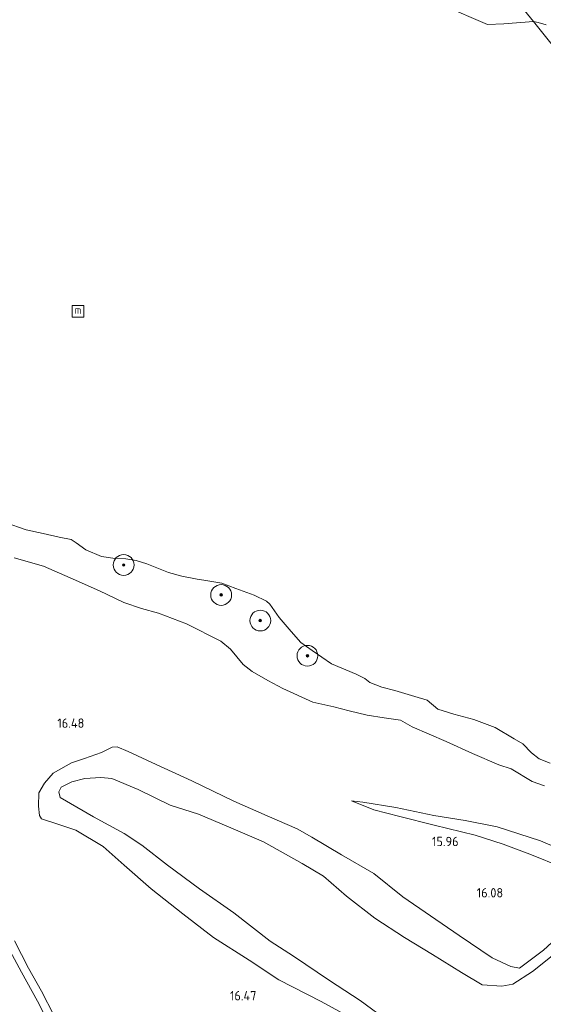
# Model space of a CAD drawing. Extents: x 196936 to 200438, y 361224 to 364196.
# Tile 220 of 256: x 198350 to 198451, y 363133 to 363323. Entities that reach past the tile are written whole.
import ezdxf
from ezdxf.enums import TextEntityAlignment as Align

# ---------------------------------------------------------------- set-up
doc = ezdxf.new("R2010")
doc.units = 0
for name, color, linetype, lineweight in [('B-ME-GR-BOOM-S', 90, 'Continuous', 25), ('B-ME-GR-GRAS-GV', 60, 'Continuous', 13), ('B-ME-GW-TALUD_KRUIN-G', 90, 'Continuous', 18), ('B-ME-IE-MEUBILAIR_WATERWEGMEUBILAIR-S', 150, 'Continuous', 25), ('B-ME-OB-OEVERVOORZIENING-G', 7, 'Continuous', 18), ('B-ME-OG-BREUKLIJN-G', 7, 'Continuous', 18), ('B-ME-OG-HOOGTELIJN-G', 7, 'Continuous', 18), ('B-ME-OG-HOOGTEPUNT-S', 7, 'Continuous', 25), ('B-ME-OG-TERREIN_GROEN-GV', 7, 'Continuous', 18), ('B-ME-OG-WATER_HAVEN-GV', 170, 'Continuous', 18), ('B-ME-VH-VERHARDING_HALFVERHARDING-GV', 252, 'Continuous', 18)]:
    doc.layers.add(name, color=color, linetype=linetype, lineweight=lineweight)
doc.styles.add('NLCS-ISO', font='NLCS-ISO.ttf')
doc.styles.add('NLCS-ISO-ANNOTATIVE-T18', font='NLCS-ISO.ttf', dxfattribs={"height": 1.8})

# ---------------------------------------------------------------- blocks, each defined once
blk = doc.blocks.new('SAL-HOOGTELABEL-SO')
at = {"color": 0, "linetype": 'ByBlock', "lineweight": -2, "style": 'NLCS-ISO-ANNOTATIVE-T18'}
blk.add_attdef('HOOGTE', text='', height=1.8, dxfattribs=at).set_placement((2.79, 0), align=Align.RIGHT)
blk = doc.blocks.new('SGR-BOOM_01-SO')
at = {"linetype": 'ByBlock', "lineweight": 18}
h = blk.add_hatch(color=0, dxfattribs=at)
h.dxf.hatch_style = 1
edge = h.paths.add_edge_path()
edge.add_arc((0, 0), 0.25, 0, 360)
at = {"color": 0, "linetype": 'ByBlock', "lineweight": 18}
for radius in [2, 0.25]:
    blk.add_circle((0, 0), radius, dxfattribs=at)
blk = doc.blocks.new('SIE-WATER_MEERPAAL-SO')
at = {"color": 0, "linetype": 'ByBlock', "lineweight": 18}
blk.add_lwpolyline([(-1.12, -1.12), (1.12, -1.12), (1.12, 1.12), (-1.12, 1.12)], close=True, dxfattribs=at)
at = {"color": 0, "linetype": 'ByBlock', "lineweight": 18, "style": 'NLCS-ISO'}
blk.add_text('m', height=1.5, dxfattribs=at).set_placement((0, 0.28), align=Align.MIDDLE_CENTER)

msp = doc.modelspace()

# ---------------------------------------------------------------- linework, layer by layer
at = {"layer": 'B-ME-GR-GRAS-GV'}
for points in [[(198347.112, 363226.066, 14.4), (198351.139, 363224.682, 14.4), (198354.426, 363223.972, 14.4), (198357.507, 363223.257, 14.4), (198359.825, 363222.779, 14.4), (198360.804, 363222.136, 14.4), (198362.614, 363220.838, 14.4), (198365.627, 363219.545, 14.4), (198367.817, 363219.228, 14.4), (198370.323, 363219.109, 14.4), (198372.333, 363218.754, 14.4), (198374.367, 363218.104, 14.4), (198378.541, 363216.469, 14.4), (198381.12, 363215.725, 14.4), (198384.041, 363215.146, 14.4), (198385.339, 363214.964, 14.4), (198388.819, 363214.407, 14.4), (198391.48, 363213.361, 14.4), (198395.02, 363212.064, 14.4), (198397.41, 363210.961, 14.4), (198398.043, 363210.359, 14.4), (198399.819, 363207.776, 14.4), (198402.166, 363205.067, 14.4), (198404.029, 363202.971, 14.4), (198406.192, 363201.427, 14.4), (198409.878, 363198.882, 14.4), (198414.679, 363196.85, 14.4), (198416.313, 363196.042, 14.4), (198417.279, 363195.284, 14.4), (198419.579, 363194.375, 14.4), (198422.082, 363193.728, 14.4), (198425.931, 363192.576, 14.4), (198428.336, 363191.851, 14.4), (198430.361, 363190.147, 14.4), (198433.442, 363189.18, 14.4), (198437.273, 363188.116, 14.4), (198441.388, 363186.632, 14.4), (198445.067, 363184.397, 14.4), (198446.719, 363183.436, 14.4), (198448.385, 363181.71, 14.4), (198449.83, 363180.543, 14.4), (198451.991, 363179.731, 14.4)], [(198348.875, 363219.299, 16.12), (198354.483, 363217.641, 16.12), (198359.643, 363215.421, 16.149), (198365.238, 363212.915, 16.145), (198369.954, 363210.659, 16.054), (198373.367, 363209.524, 16.083), (198376.633, 363208.64, 16.141), (198381.987, 363206.573, 16.149), (198388.624, 363203.211, 16.268), (198390.44, 363201.707, 16.338), (198392.876, 363198.753, 16.297), (198394.647, 363197.372, 16.124), (198397.638, 363195.642, 15.857), (198400.508, 363194.131, 15.811), (198406.288, 363191.457, 15.877), (198410.345, 363190.568, 16.063), (198413.304, 363189.809, 16.128), (198416.75, 363188.963, 15.869), (198420.006, 363188.491, 15.898), (198423.172, 363188, 15.795), (198425.452, 363186.706, 15.742), (198431.962, 363183.904, 15.849), (198437.025, 363181.607, 15.659), (198442.102, 363179.426, 15.556), (198444.469, 363178.619, 15.565), (198448.522, 363176.207, 15.478), (198450.856, 363175.375, 15.482)], [(198450.856, 363175.375, 15.482), (198448.522, 363176.207, 15.478), (198444.469, 363178.619, 15.565), (198442.102, 363179.426, 15.556), (198437.025, 363181.607, 15.659), (198431.962, 363183.904, 15.849), (198425.452, 363186.706, 15.742), (198423.172, 363188, 15.795), (198420.006, 363188.491, 15.898), (198416.75, 363188.963, 15.869), (198413.304, 363189.809, 16.128), (198410.345, 363190.568, 16.063), (198406.288, 363191.457, 15.877), (198400.508, 363194.131, 15.811), (198397.638, 363195.642, 15.857), (198394.647, 363197.372, 16.124), (198392.876, 363198.753, 16.297), (198390.44, 363201.707, 16.338), (198388.624, 363203.211, 16.268), (198381.987, 363206.573, 16.149), (198376.633, 363208.64, 16.141), (198373.367, 363209.524, 16.083), (198369.954, 363210.659, 16.054), (198365.238, 363212.915, 16.145), (198359.643, 363215.421, 16.149), (198354.483, 363217.641, 16.12), (198348.875, 363219.299, 16.12)], [(198347.162, 363145.224, 16.155), (198350.236, 363139.506, 16.042), (198353.351, 363133.873, 15.976), (198354.993, 363130.644, 15.976), (198357.888, 363123.4, 15.967), (198360.484, 363116.4, 15.913), (198362.877, 363111.209, 15.925), (198365.998, 363104.622, 15.884), (198368.599, 363099.436, 15.85), (198371.215, 363093.356, 15.783), (198373.771, 363088.294, 15.783), (198376.658, 363081.735, 15.834), (198379.387, 363076.117, 15.859), (198381.3, 363072.173, 15.849), (198378.5818, 363070.4677, 15.902), (198375.9175, 363068.7151, 15.6829), (198374.0078, 363071.9834, 15.5875), (198368.4025, 363085.4124, 15.6181), (198359.7162, 363102.5332, 15.5671), (198351.2605, 363120.9571, 15.5695), (198346.634, 363131.0403, 15.5514)], [(198356.448, 363131.175, 16.001), (198354.11, 363135.824, 16.013), (198351.602, 363140.285, 16.126), (198348.889, 363145.544, 16.189)]]:
    msp.add_polyline3d(points, dxfattribs=at)
at = {"layer": 'B-ME-GW-TALUD_KRUIN-G'}
msp.add_polyline3d([(198348.875, 363219.299, 16.12), (198354.483, 363217.641, 16.12), (198359.643, 363215.421, 16.149), (198365.238, 363212.915, 16.145), (198369.954, 363210.659, 16.054), (198373.367, 363209.524, 16.083), (198376.633, 363208.64, 16.141), (198381.987, 363206.573, 16.149), (198388.624, 363203.211, 16.268), (198390.44, 363201.707, 16.338), (198392.876, 363198.753, 16.297), (198394.647, 363197.372, 16.124), (198397.638, 363195.642, 15.857), (198400.508, 363194.131, 15.811), (198406.288, 363191.457, 15.877), (198410.345, 363190.568, 16.063), (198413.304, 363189.809, 16.128), (198416.75, 363188.963, 15.869), (198420.006, 363188.491, 15.898), (198423.172, 363188, 15.795), (198425.452, 363186.706, 15.742), (198431.962, 363183.904, 15.849), (198437.025, 363181.607, 15.659), (198442.102, 363179.426, 15.556), (198444.469, 363178.619, 15.565), (198448.522, 363176.207, 15.478), (198450.856, 363175.375, 15.482)], dxfattribs=at)
at = {"layer": 'B-ME-OB-OEVERVOORZIENING-G'}
for points in [[(198385.386, 363340.282, 14.37), (198389.962, 363339.544, 14.308), (198398.403, 363336.993, 14.348), (198404.573, 363334.932, 14.352), (198407.494, 363334.617, 14.343), (198411.896, 363334.579, 14.356), (198415.43, 363334.094, 14.352), (198424.067, 363330.518, 14.359), (198431.231, 363325.683, 14.32), (198439.919, 363321.968, 14.408), (198443.051, 363322.12, 14.564), (198448.765, 363322.537, 14.4)], [(198451.202, 363321.945, 14.4), (198449.653, 363322.387, 14.4), (198448.765, 363322.537, 14.4)], [(198347.112, 363226.066, 14.4), (198351.139, 363224.682, 14.4), (198354.426, 363223.972, 14.4), (198357.507, 363223.257, 14.4), (198359.825, 363222.779, 14.4), (198360.804, 363222.136, 14.4), (198362.614, 363220.838, 14.4), (198365.627, 363219.545, 14.4), (198367.817, 363219.228, 14.4), (198370.323, 363219.109, 14.4), (198372.333, 363218.754, 14.4), (198374.367, 363218.104, 14.4), (198378.541, 363216.469, 14.4), (198381.12, 363215.725, 14.4), (198384.041, 363215.146, 14.4), (198385.339, 363214.964, 14.4), (198388.819, 363214.407, 14.4), (198391.48, 363213.361, 14.4), (198395.02, 363212.064, 14.4), (198397.41, 363210.961, 14.4), (198398.043, 363210.359, 14.4), (198399.819, 363207.776, 14.4), (198402.166, 363205.067, 14.4), (198404.029, 363202.971, 14.4), (198406.192, 363201.427, 14.4), (198409.878, 363198.882, 14.4), (198414.679, 363196.85, 14.4), (198416.313, 363196.042, 14.4), (198417.279, 363195.284, 14.4), (198419.579, 363194.375, 14.4), (198422.082, 363193.728, 14.4), (198425.931, 363192.576, 14.4), (198428.336, 363191.851, 14.4), (198430.361, 363190.147, 14.4), (198433.442, 363189.18, 14.4), (198437.273, 363188.116, 14.4), (198441.388, 363186.632, 14.4), (198445.067, 363184.397, 14.4), (198446.719, 363183.436, 14.4), (198448.385, 363181.71, 14.4), (198449.83, 363180.543, 14.4), (198451.991, 363179.731, 14.4)]]:
    msp.add_polyline3d(points, dxfattribs=at)
at = {"layer": 'B-ME-OG-BREUKLIJN-G'}
for points in [[(198438.906, 363137.06, 15.548), (198434.9, 363139.42, 15.536), (198429.317, 363142.895, 15.431), (198423.916, 363146.139, 15.372), (198418.216, 363149.897, 15.288), (198412.809, 363154.101, 15.292), (198408.352, 363157.982, 15.3), (198404.261, 363160.383, 15.355), (198396.849, 363164.613, 15.258), (198390.085, 363167.478, 15.431), (198384.317, 363169.896, 15.515), (198378.861, 363171.648, 15.591), (198372.687, 363174.689, 15.742), (198367.627, 363176.754, 15.763), (198365.525, 363176.972, 15.751), (198362.474, 363176.763, 15.746), (198359.946, 363176.162, 15.679), (198357.875, 363175.117, 15.721), (198357.435, 363174.181, 15.742), (198357.73, 363173.127, 15.784), (198364.12, 363169.377, 15.742), (198370.007, 363166.196, 15.607), (198373.43, 363163.964, 15.557), (198378.333, 363160.06, 15.519), (198384.514, 363155.556, 15.452), (198391.102, 363150.943, 15.393), (198398.124, 363145.441, 15.46), (198402.607, 363142.545, 15.464), (198409.516, 363137.865, 15.511), (198415.445, 363134.019, 15.527), (198421.018, 363129.946, 15.591)], [(198448.56, 363139.595, 15.788), (198453.021, 363143.115, 15.834), (198456.831, 363146.443, 15.864), (198461.33, 363150.797, 15.83), (198464.808, 363154.613, 15.721), (198465.58, 363156.081, 15.721), (198465.462, 363157.114, 15.649), (198464.616, 363158.323, 15.586), (198462.068, 363159.852, 15.476), (198457.059, 363161.851, 15.405), (198450.09, 363164.771, 15.342), (198441.754, 363167.481, 15.35), (198435.601, 363168.686, 15.468), (198429.599, 363169.633, 15.531), (198422.259, 363171.188, 15.565), (198415.935, 363172.204, 15.628), (198413.747, 363172.462, 15.666)], [(198448.56, 363139.595, 15.788), (198444.799, 363137.163, 15.582), (198442.687, 363136.783, 15.565), (198438.906, 363137.06, 15.548)]]:
    msp.add_polyline3d(points, dxfattribs=at)
at = {"layer": 'B-ME-OG-HOOGTELIJN-G'}
for points in [[(198444.419, 363140.563, 15.931), (198440.842, 363142.243, 15.957), (198434.456, 363146.532, 15.995), (198428.973, 363150.355, 15.894), (198423.648, 363153.98, 15.801), (198418.039, 363158.506, 15.708), (198411.805, 363162.058, 15.586), (198406.13, 363165.514, 15.544), (198403.321, 363167.104, 15.548), (198397.501, 363169.588, 15.658), (198391.125, 363172.437, 15.856), (198383.047, 363176.356, 16.058), (198376.16, 363179.446, 16.176), (198370.768, 363181.999, 16.302), (198368.658, 363182.907, 16.306), (198367.717, 363182.809, 16.327), (198365.646, 363181.764, 16.335), (198362.398, 363180.649, 16.352), (198359.869, 363179.779, 16.403), (198356.372, 363177.824, 16.403), (198354.702, 363175.863, 16.394), (198353.619, 363174.043, 16.462), (198353.555, 363171.474, 16.335), (198353.734, 363169.685, 16.293), (198354.104, 363169.012, 16.289), (198357.075, 363168.032, 16.247), (198360.708, 363166.825, 16.272), (198365.972, 363163.687, 16.268), (198370.042, 363160.091, 16.31), (198375.197, 363155.528, 16.268), (198381.284, 363150.735, 16.293), (198387.215, 363146.14, 16.327), (198394.041, 363141.769, 16.285), (198399.774, 363138.037, 16.319), (198407.942, 363133.867, 16.264), (198414.719, 363130.102, 16.234)], [(198413.747, 363172.462, 15.666), (198418.068, 363170.724, 15.792), (198423.076, 363169.474, 15.767), (198429.685, 363167.825, 15.784), (198437.548, 363165.879, 15.738), (198442.921, 363164.166, 15.763), (198448.089, 363162.238, 15.788), (198454.409, 363159.665, 15.796), (198459.582, 363157.526, 15.847), (198461.201, 363156.766, 15.855), (198461.698, 363156.407, 15.86), (198462.141, 363155.845, 15.889), (198462.341, 363155.252, 15.889), (198461.835, 363154.263, 15.948), (198457.023, 363149.555, 16.083), (198450.699, 363143.707, 16.074), (198446.067, 363140.267, 15.965), (198444.419, 363140.563, 15.931)]]:
    msp.add_polyline3d(points, dxfattribs=at)
at = {"layer": 'B-ME-OG-TERREIN_GROEN-GV'}
for points in [[(198447.054, 363324.708, 15.541), (198448.765, 363322.537, 14.4), (198443.051, 363322.12, 14.564), (198439.919, 363321.968, 14.408), (198431.231, 363325.683, 14.32)], [(198451.202, 363321.945, 14.4), (198449.653, 363322.387, 14.4), (198448.765, 363322.537, 14.4), (198447.054, 363324.708, 15.541)]]:
    msp.add_polyline3d(points, dxfattribs=at)
at = {"layer": 'B-ME-OG-WATER_HAVEN-GV'}
for points in [[(198431.231, 363325.683, 14.32), (198439.919, 363321.968, 14.408), (198443.051, 363322.12, 14.564), (198448.765, 363322.537, 14.4), (198513.2, 363241.996, 14.4)], [(198513.2, 363241.996, 14.4), (198448.765, 363322.537, 14.4), (198449.653, 363322.387, 14.4), (198451.202, 363321.945, 14.4)], [(198451.991, 363179.731, 14.4), (198449.83, 363180.543, 14.4), (198448.385, 363181.71, 14.4), (198446.719, 363183.436, 14.4), (198445.067, 363184.397, 14.4), (198441.388, 363186.632, 14.4), (198437.273, 363188.116, 14.4), (198433.442, 363189.18, 14.4), (198430.361, 363190.147, 14.4), (198428.336, 363191.851, 14.4), (198425.931, 363192.576, 14.4), (198422.082, 363193.728, 14.4), (198419.579, 363194.375, 14.4), (198417.279, 363195.284, 14.4), (198416.313, 363196.042, 14.4), (198414.679, 363196.85, 14.4), (198409.878, 363198.882, 14.4), (198406.192, 363201.427, 14.4), (198404.029, 363202.971, 14.4), (198402.166, 363205.067, 14.4), (198399.819, 363207.776, 14.4), (198398.043, 363210.359, 14.4), (198397.41, 363210.961, 14.4), (198395.02, 363212.064, 14.4), (198391.48, 363213.361, 14.4), (198388.819, 363214.407, 14.4), (198385.339, 363214.964, 14.4), (198384.041, 363215.146, 14.4), (198381.12, 363215.725, 14.4), (198378.541, 363216.469, 14.4), (198374.367, 363218.104, 14.4), (198372.333, 363218.754, 14.4), (198370.323, 363219.109, 14.4), (198367.817, 363219.228, 14.4), (198365.627, 363219.545, 14.4), (198362.614, 363220.838, 14.4), (198360.804, 363222.136, 14.4), (198359.825, 363222.779, 14.4), (198357.507, 363223.257, 14.4), (198354.426, 363223.972, 14.4), (198351.139, 363224.682, 14.4), (198347.112, 363226.066, 14.4)]]:
    msp.add_polyline3d(points, dxfattribs=at)
at = {"layer": 'B-ME-VH-VERHARDING_HALFVERHARDING-GV'}
for points in [[(198354.993, 363130.644, 15.976), (198353.351, 363133.873, 15.976), (198350.236, 363139.506, 16.042), (198347.162, 363145.224, 16.155)], [(198348.889, 363145.544, 16.189), (198351.602, 363140.285, 16.126), (198354.11, 363135.824, 16.013), (198356.448, 363131.175, 16.001)]]:
    msp.add_polyline3d(points, dxfattribs=at)

# ---------------------------------------------------------------- block references
at = {"layer": 'B-ME-GR-BOOM-S'}
for p in [(198369.912, 363217.901, 14.451), (198388.671, 363212.125, 14.546), (198396.201, 363207.19, 14.499), (198405.265, 363200.421, 14.575)]:
    msp.add_blockref('SGR-BOOM_01-SO', p, dxfattribs=at)
at = {"layer": 'B-ME-IE-MEUBILAIR_WATERWEGMEUBILAIR-S'}
msp.add_blockref('SIE-WATER_MEERPAAL-SO', (198361.132, 363266.722, 16.244), dxfattribs=at)
at = {"layer": 'B-ME-OG-HOOGTEPUNT-S'}
for p, values in [((198359.559, 363186.541, 16.479), {'HOOGTE': '16.48'}), ((198431.563, 363163.754, 15.956), {'HOOGTE': '15.96'}), ((198440.14, 363153.873, 16.077), {'HOOGTE': '16.08'}), ((198392.669, 363134.049, 16.465), {'HOOGTE': '16.47'})]:
    msp.add_blockref('SAL-HOOGTELABEL-SO', p, dxfattribs=at).add_auto_attribs(values)

doc.saveas('drawing.dxf')
